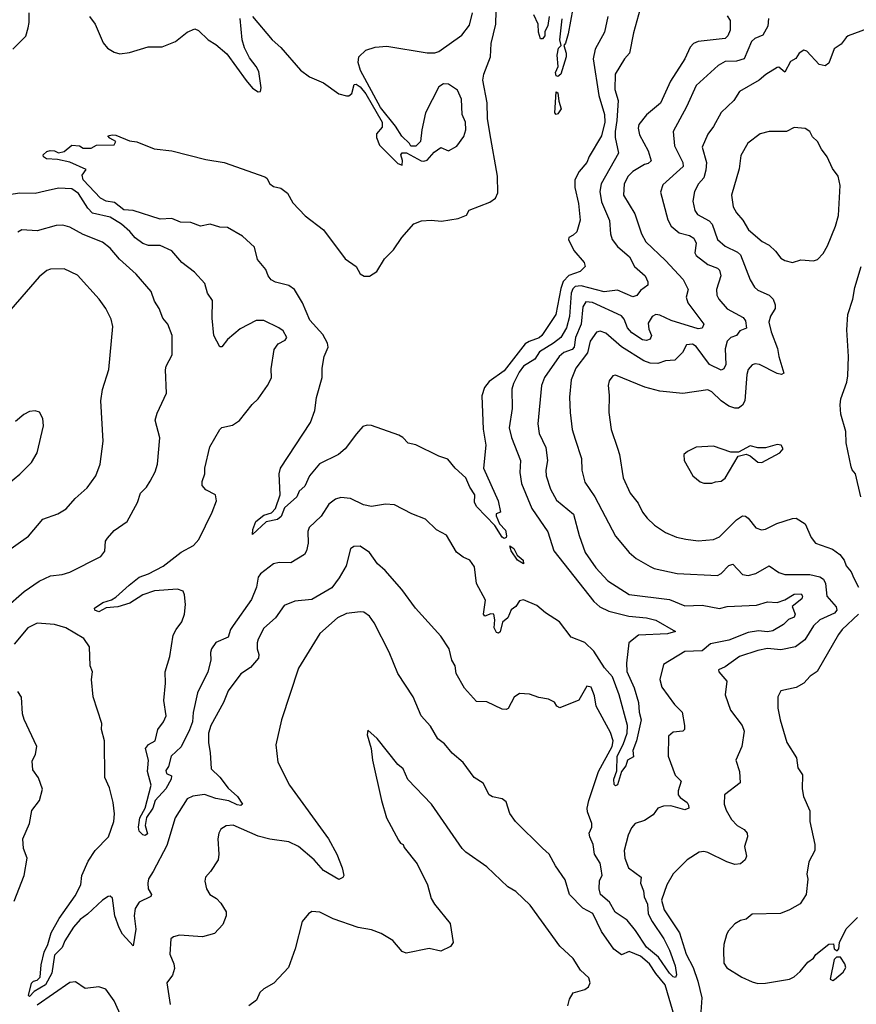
# Model space of a CAD drawing. Extents: x 1245432 to 1420865, y 606325 to 671314.
# Tile 98 of 256: x 1311414 to 1315768, y 630334 to 635459. Entities that reach past the tile are written whole.
import ezdxf

# ---------------------------------------------------------------- set-up
doc = ezdxf.new("R2010")
doc.units = 0

msp = doc.modelspace()

# ---------------------------------------------------------------- linework, layer by layer
at = {"layer": '0CON20XD'}
for points in [[(1314474.1, 635475), (1314456.5, 635393.5), (1314408.2, 635305), (1314398.2, 635255), (1314428.4, 635065), (1314456.8, 634965), (1314458.9, 634925), (1314441.2, 634855), (1314377, 634747), (1314364.6, 634715), (1314325, 634669.5), (1314303.3, 634625), (1314303.5, 634585), (1314321.9, 634501.9), (1314330.8, 634415), (1314312.5, 634355), (1314295, 634336.7), (1314272, 634325), (1314270, 634315), (1314298.3, 634258.3), (1314351.2, 634195), (1314356.2, 634175), (1314331.2, 634148.8), (1314272.4, 634127.6), (1314243, 634097), (1314229.8, 634060.2), (1314204.2, 633925), (1314131.8, 633815), (1314117.3, 633802.7), (1314065, 633784.4), (1314045, 633771.2), (1313935, 633630.8), (1313857.5, 633575), (1313833.6, 633545), (1313818.9, 633501.1), (1313825, 633327.5), (1313839.2, 633245), (1313826.9, 633125), (1313904, 632955), (1313915.8, 632895), (1313893.6, 632886.4), (1313894.2, 632875.8), (1313911.4, 632835), (1313942.4, 632802.4), (1313947.4, 632772.6), (1313945, 632763.3), (1313935, 632759.1), (1313925, 632766.2), (1313886.9, 632826.9), (1313792.5, 632922.5), (1313780.9, 632945), (1313782.7, 632985), (1313755.9, 633025), (1313736.2, 633075), (1313680.8, 633125), (1313641.7, 633171.7), (1313595, 633186.9), (1313475, 633245.5), (1313435, 633254.5), (1313407.5, 633285), (1313386.2, 633296.2), (1313245, 633346.9), (1313221.8, 633348.2), (1313199.3, 633340.7), (1313166.1, 633303.9), (1313108, 633225), (1313072.5, 633195), (1312973.5, 633146.5), (1312922.3, 633085), (1312898.4, 633031.6), (1312868, 633005), (1312856, 632975), (1312792, 632918), (1312775, 632872.9), (1312755, 632857.1), (1312695.8, 632845), (1312625, 632780), (1312626.7, 632805), (1312642.7, 632847.3), (1312685, 632879.2), (1312725, 632892.2), (1312744.3, 632915), (1312768.8, 632985), (1312764.5, 633094.5), (1312771.1, 633125), (1312927, 633363), (1312950.6, 633425), (1312958, 633492), (1312987.1, 633597.1), (1312988.1, 633645), (1312998.5, 633705), (1313019.1, 633755), (1313015.3, 633775), (1312991.2, 633821.2), (1312923.1, 633895), (1312885, 633985.6), (1312843.3, 634055), (1312815, 634076.2), (1312745, 634093.1), (1312723.3, 634105), (1312707.1, 634125), (1312695, 634158), (1312650.6, 634210.6), (1312635.2, 634275.2), (1312572.8, 634332.8), (1312495, 634378.2), (1312455, 634379.1), (1312405, 634394.8), (1312355, 634384.6), (1312305, 634403.6), (1312250, 634405), (1312205, 634424.1), (1312145, 634420), (1312005, 634466.4), (1311955, 634469.5), (1311907.6, 634507.6), (1311863.3, 634515), (1311835, 634529.2), (1311744.4, 634625), (1311739.5, 634650.5), (1311760, 634680), (1311675, 634716.7), (1311610.7, 634730.7), (1311554.2, 634734.2), (1311537.5, 634745), (1311536.7, 634755), (1311555, 634773.3), (1311572.3, 634777.7), (1311595, 634776.2), (1311615, 634766.7), (1311645, 634773.3), (1311685, 634806.7), (1311725, 634802.5), (1311745, 634790), (1311785, 634790), (1311813.8, 634806.2), (1311905, 634808), (1311914, 634825), (1311882.2, 634842.2), (1311873.3, 634855), (1311895, 634860.4), (1311915, 634858.1), (1311985, 634828.2), (1312023.7, 634823.7), (1312113.8, 634786.2), (1312205, 634775.6), (1312382.1, 634732.1), (1312478.8, 634715), (1312690.3, 634640.3), (1312700, 634635), (1312715, 634603.8), (1312735, 634591.2), (1312772, 634582), (1312806.8, 634556.8), (1312836, 634505), (1312898.8, 634438.8), (1312994.4, 634364.4), (1313107.5, 634215), (1313164.4, 634174.4), (1313185.7, 634135.7), (1313206.1, 634123.9), (1313235, 634124), (1313271.7, 634148.3), (1313312.5, 634215), (1313359.5, 634260.5), (1313402, 634325), (1313465, 634395.7), (1313505, 634412), (1313555, 634415.6), (1313609.1, 634410.9), (1313695.5, 634424.5), (1313738.8, 634441.2), (1313753, 634467), (1313860.3, 634509.7), (1313889.5, 634530.5), (1313903, 634557), (1313900.8, 634645), (1313860.8, 634870.8), (1313848, 634945), (1313846.9, 635026.9), (1313823.8, 635145), (1313829.2, 635175), (1313864, 635265), (1313868.2, 635335), (1313891.7, 635435), (1313895.4, 635575)], [(1311377.5, 635305), (1311445, 635374), (1311457.1, 635417.1), (1311463.3, 635445), (1311462.7, 635495)], [(1314643.1, 635515), (1314608.8, 635391.2), (1314588.1, 635285), (1314562, 635255), (1314513.5, 635175), (1314511.1, 635095), (1314528.5, 635038.5), (1314522.3, 634935), (1314512.4, 634877.6), (1314513, 634845), (1314529.6, 634765), (1314440, 634605), (1314433.1, 634565), (1314441.4, 634511.4), (1314483.1, 634413.1), (1314488.4, 634345), (1314497.2, 634315), (1314525, 634278), (1314586.9, 634225), (1314613.8, 634175), (1314669.7, 634125), (1314683.5, 634095), (1314683.2, 634076.8), (1314645, 634049.4), (1314625, 634023.1), (1314605, 634016.2), (1314525, 634050.5), (1314455, 634041.9), (1314335, 634073.5), (1314305, 634070.8), (1314292, 634058), (1314283.9, 634036.1), (1314275.4, 633914.6), (1314259.5, 633855), (1314230.2, 633805), (1314192.6, 633775), (1314119.3, 633730.7), (1314095, 633692.5), (1314035, 633655.3), (1314012.4, 633625), (1313983.2, 633565), (1313975.4, 633535), (1313977.5, 633435), (1313961.8, 633335), (1313973.8, 633285), (1314020.3, 633165), (1314017.4, 633102.6), (1314024.8, 633044.8), (1314079.7, 632915), (1314162.4, 632792.4), (1314193.3, 632695), (1314401.1, 632431.1), (1314432.6, 632402.6), (1314479.7, 632380.3), (1314583.4, 632353.4), (1314675, 632345.8), (1314725, 632332.8), (1314826.2, 632275), (1314785, 632261.4), (1314635, 632255.7), (1314584, 632215), (1314571.3, 632108.7), (1314573.5, 632066.5), (1314611.7, 631981.7), (1314634.5, 631905.5), (1314637.1, 631855), (1314647.3, 631815), (1314624.1, 631705), (1314604.6, 631655), (1314607.8, 631622.2), (1314577.8, 631605), (1314569.1, 631575), (1314546.4, 631545), (1314525, 631476.2), (1314515, 631471.4), (1314508.3, 631478.3), (1314505.5, 631505), (1314520.9, 631549.1), (1314523.9, 631625), (1314553.9, 631686.1), (1314574.5, 631745), (1314577, 631785), (1314534.1, 631945), (1314498.8, 632038.8), (1314457, 632085), (1314401.7, 632171.7), (1314355, 632217.8), (1314284, 632245), (1314222.8, 632325), (1314150.7, 632370.7), (1314105, 632410), (1314035, 632440), (1314015, 632433.8), (1313995, 632403.8), (1313972.1, 632387.9), (1313954.5, 632345.5), (1313926.9, 632323.1), (1313915, 632273.1), (1313905, 632266.2), (1313895, 632269.3), (1313882.6, 632292.6), (1313886.7, 632335), (1313882, 632365), (1313865, 632366.5), (1313835, 632353.8), (1313827.7, 632365), (1313837.6, 632437.6), (1313791.2, 632525), (1313781.2, 632611.2), (1313756, 632645), (1313721.1, 632661.1), (1313686.8, 632686.8), (1313635.4, 632775.4), (1313582.8, 632802.8), (1313525, 632858.8), (1313455, 632886), (1313365, 632934), (1313317.3, 632937.3), (1313245, 632925.6), (1313203.1, 632933.1), (1313135, 632966.7), (1313085, 632971.9), (1313057.6, 632962.4), (1313022, 632938), (1312983.5, 632875), (1312920.6, 632815), (1312913.3, 632795), (1312915.6, 632735), (1312906.4, 632693.6), (1312895.5, 632674.5), (1312825, 632631.5), (1312765, 632633.2), (1312735, 632626.9), (1312666.9, 632575), (1312655, 632556.7), (1312646.2, 632505), (1312619.4, 632440.6), (1312524.1, 632305.9), (1312510.2, 632285), (1312499.1, 632245), (1312435, 632217.3), (1312412.6, 632185), (1312406.8, 632165), (1312407.8, 632125), (1312393.5, 632065), (1312339.2, 631955), (1312317.2, 631852.8), (1312313.6, 631805), (1312298.1, 631761.9), (1312255, 631674.3), (1312202.8, 631625), (1312187.7, 631572.3), (1312175, 631551.2), (1312178.6, 631535), (1312203.6, 631523.6), (1312201.4, 631505), (1312175, 631455.6), (1312119.5, 631395), (1312107.1, 631355), (1312073.5, 631306.5), (1312066.9, 631265), (1312079.2, 631220.8), (1312067, 631213), (1312055, 631215.7), (1312035, 631235.8), (1312031.7, 631255), (1312039.4, 631305), (1312066.1, 631353.9), (1312098, 631475), (1312079.4, 631545), (1312080.4, 631565)], [(1312625, 635476.2), (1312728, 635355), (1312772, 635315), (1312875, 635196.7), (1312921.7, 635161.7), (1312995, 635130), (1313075, 635073.3), (1313115, 635062.5), (1313127, 635063), (1313142.5, 635075), (1313155, 635122.5), (1313165, 635123.3), (1313185, 635110), (1313215, 635073.8), (1313300, 634925), (1313300.7, 634899.3), (1313270, 634865), (1313270, 634845), (1313286.4, 634806.4), (1313381.2, 634711.2), (1313405, 634702.5), (1313405.7, 634725.7), (1313396.7, 634755), (1313405, 634766.7), (1313426.4, 634766.4), (1313502.5, 634725), (1313517.7, 634722.3), (1313535, 634727.5), (1313570.9, 634769.1), (1313605, 634794.3), (1313645, 634777.1), (1313688.9, 634801.1), (1313725, 634851.2), (1313736.2, 634885), (1313734.4, 634925), (1313716.2, 634965), (1313712.9, 635045), (1313692.7, 635092.7), (1313645, 635123.3), (1313620, 635125), (1313595, 635110), (1313526.2, 634975), (1313506.2, 634885), (1313500, 634825), (1313475, 634800), (1313450, 634800), (1313442.5, 634815), (1313402.7, 634852.7), (1313369.2, 634905), (1313292.4, 635002.4), (1313187.1, 635195), (1313174.5, 635235.5), (1313178.8, 635265), (1313215, 635300), (1313264.3, 635315.7), (1313325, 635321.9), (1313535, 635285.8), (1313575, 635286), (1313595, 635294), (1313715, 635378.6), (1313755, 635430), (1313769.6, 635495)], [(1314292.3, 635517.7), (1314267.8, 635385), (1314255, 635336.2), (1314245.7, 635324.3), (1314258.2, 635285), (1314258.2, 635265), (1314229.2, 635175), (1314215, 635163.6), (1314206.4, 635166.4), (1314202.3, 635185), (1314216.9, 635215), (1314211.1, 635275), (1314218.7, 635311.3), (1314231.2, 635325), (1314224.2, 635355), (1314236.2, 635463.8)], [(1311777.1, 635475), (1311806.9, 635435), (1311847.8, 635337.8), (1311870.9, 635310.9), (1311905, 635289.2), (1311935, 635281.4), (1311985, 635287.8), (1312082.2, 635317.8), (1312155, 635318.5), (1312224.6, 635345.4), (1312285, 635394), (1312325, 635411.2), (1312345, 635402), (1312394.5, 635354.5), (1312435, 635330), (1312492.1, 635282.1), (1312593.3, 635143.3), (1312625, 635103.3), (1312655, 635083.3), (1312667.5, 635085), (1312670, 635105), (1312658.7, 635188.7), (1312645, 635216.2), (1312610.3, 635260.3), (1312583.4, 635313.4), (1312571.9, 635355), (1312561.2, 635465)], [(1315095, 635478.5), (1315111.5, 635455), (1315110.9, 635405), (1315099.1, 635375), (1315085, 635361.5), (1314944.2, 635345.8), (1314919.6, 635335), (1314903.7, 635316.3), (1314875.5, 635254.5), (1314800.5, 635139.5), (1314749.1, 635025), (1314676.4, 634963.6), (1314636, 634914), (1314632.8, 634895), (1314640.1, 634860.1), (1314685, 634776.7), (1314700, 634725), (1314685, 634710), (1314665, 634705.8), (1314605, 634668.2), (1314580, 634645), (1314559, 634605), (1314555.4, 634545), (1314615, 634448), (1314649.3, 634345), (1314672.8, 634302.8), (1314775.2, 634205.2), (1314866, 634106), (1314891.9, 634055), (1314882.9, 634015), (1314890.8, 633985), (1314974.4, 633875), (1314966, 633854), (1314945, 633850), (1314805, 633892.5), (1314745, 633921.6), (1314725, 633924.6), (1314705, 633914.5), (1314685, 633878.8), (1314687.3, 633847.3), (1314702.3, 633815), (1314695, 633795.6), (1314675, 633789.2), (1314655, 633792), (1314599.3, 633829.3), (1314577.5, 633855), (1314559.8, 633899.8), (1314545, 633918.2), (1314395, 633987.4), (1314360.4, 633989.6), (1314344.3, 633965), (1314335.9, 633875), (1314305.6, 633805), (1314299.6, 633755), (1314288.2, 633741.8), (1314245, 633726.1), (1314220.6, 633705), (1314144.3, 633595.7), (1314129.6, 633555), (1314110.4, 633355), (1314117.1, 633305), (1314152.7, 633232.7), (1314160.4, 633165), (1314151.1, 633115), (1314154.1, 633084.1), (1314176.4, 633015), (1314207.8, 632957.8), (1314296.4, 632885), (1314325.5, 632774.5), (1314356.2, 632685), (1314412.7, 632605), (1314475, 632537.5), (1314585, 632467.1), (1314795, 632441.6), (1314875, 632407.5), (1314965, 632410.8), (1315055, 632394.5), (1315095, 632403.9), (1315248.9, 632411.1), (1315305, 632428.1), (1315355, 632425.6), (1315395, 632440), (1315445, 632469.2), (1315479.9, 632469.9), (1315488.3, 632458.3), (1315483.8, 632445), (1315434.4, 632405), (1315449.4, 632365), (1315445, 632348.6), (1315415, 632337.5), (1315388.5, 632311.5), (1315332.6, 632277.4), (1315305, 632272.3), (1315258.3, 632278.3), (1315205, 632268.8), (1315105, 632229.2), (1315009.7, 632210.3), (1314965, 632174.1), (1314875, 632169.5), (1314765, 632103.3), (1314746, 632025), (1314756.2, 631985), (1314821.4, 631895), (1314860.6, 631855), (1314874.4, 631785), (1314874, 631765), (1314865, 631756), (1314815, 631750), (1314789.7, 631730.3), (1314787.8, 631625), (1314825, 631526), (1314856, 631496), (1314840, 631445), (1314840.6, 631425), (1314850.5, 631410.5), (1314886.7, 631385), (1314895, 631371.2), (1314895.5, 631355), (1314875, 631346.4), (1314802.7, 631367.3), (1314765, 631366), (1314735, 631354), (1314709.7, 631320.3), (1314665, 631291.2), (1314617.5, 631275), (1314597.7, 631252.3), (1314580.8, 631215), (1314559.2, 631135), (1314563.1, 631095), (1314582.5, 631045), (1314647.8, 630995), (1314644.4, 630965), (1314660, 630925), (1314662.9, 630892.9), (1314681.3, 630855), (1314685.1, 630805), (1314704.6, 630764.6), (1314765.5, 630675), (1314795.2, 630615), (1314825, 630533.3), (1314832.5, 630487.5), (1314826.4, 630473.6), (1314815, 630476.7), (1314795, 630495.8), (1314738.8, 630578.8), (1314675, 630630.9), (1314618.3, 630718.3), (1314575, 630772.2), (1314513, 630813), (1314483.1, 630865), (1314436.9, 630905), (1314429.6, 630935), (1314431.8, 630978.2), (1314444.7, 631005), (1314439.4, 631039.4), (1314435, 631068.1), (1314405.8, 631115), (1314398.1, 631165), (1314380.2, 631205), (1314377.6, 631225), (1314390.7, 631255), (1314391.6, 631275), (1314369.3, 631335), (1314367.6, 631355), (1314375.3, 631395), (1314425.3, 631545), (1314496.7, 631675), (1314502.3, 631705), (1314489.3, 631749.3), (1314414, 631885), (1314405, 631940), (1314387.5, 631985), (1314365, 631990), (1314323.6, 631916.4), (1314225, 631877.5), (1314210, 631885), (1314196.4, 631906.4), (1314165, 631922.5), (1314115, 631930), (1314067.6, 631947.6), (1314015, 631952), (1313987.7, 631932.3), (1313956.1, 631873.9), (1313945, 631867.5), (1313925, 631870), (1313845, 631908), (1313790.3, 631910.3), (1313729.1, 631979.1), (1313685.8, 632055), (1313680, 632095), (1313661.9, 632125), (1313648.6, 632185), (1313605, 632250), (1313474, 632395), (1313403, 632493), (1313315, 632591.4), (1313276.3, 632626.3), (1313234.3, 632685), (1313185, 632717.8), (1313152.9, 632717.1), (1313135.7, 632704.3), (1313113.1, 632616.9), (1313076.7, 632553.3), (1313037.7, 632502.3), (1312935, 632441.2), (1312845, 632432.5), (1312790.2, 632409.8), (1312744.7, 632345.3), (1312685, 632292), (1312654.3, 632235), (1312650, 632215), (1312650.4, 632185), (1312659.2, 632155), (1312656, 632135), (1312615, 632086.7), (1312565, 632053.3), (1312499.2, 631965), (1312474.4, 631905), (1312407.8, 631785), (1312396.9, 631745), (1312396.2, 631695), (1312405.4, 631645), (1312409.6, 631559.6), (1312455.3, 631515.3), (1312498.9, 631458.9), (1312548.1, 631415), (1312573.8, 631375), (1312565, 631368), (1312545, 631372), (1312502.4, 631392.4), (1312435, 631404.8), (1312375, 631425.2), (1312315, 631416.4), (1312285, 631403.1), (1312223.5, 631305), (1312179, 631161), (1312109.2, 631025)], [(1314170, 635475), (1314161.7, 635428.3), (1314147.5, 635395), (1314147.5, 635375), (1314135, 635360), (1314125, 635360), (1314113.6, 635393.6), (1314112.5, 635435), (1314090, 635485)], [(1315310.7, 635465), (1315306.7, 635425), (1315281, 635379), (1315239.7, 635360.3), (1315221.8, 635345), (1315184.3, 635255.7), (1315145, 635243.2), (1315085, 635240.9), (1315049.3, 635220.7), (1314933.6, 635116.4), (1314883.7, 635006.3), (1314813.8, 634876.2), (1314822.3, 634802.3), (1314864.5, 634715), (1314866.5, 634695), (1314761.4, 634598.6), (1314748.8, 634561.2), (1314786.9, 634416.9), (1314804.5, 634384.5), (1314845, 634349.8), (1314899.2, 634335), (1314921.6, 634321.6), (1314933.8, 634295), (1314927.7, 634245), (1314935, 634230.9), (1314995, 634185.3), (1315045, 634165.4), (1315056.5, 634155), (1315062.5, 634125), (1315039.3, 634055), (1315042.1, 634025), (1315052.5, 634005), (1315095, 633954.7), (1315179.6, 633909.6), (1315191.7, 633891.7), (1315197, 633853), (1315160.7, 633839.3), (1315144.3, 633815), (1315114.5, 633805), (1315095, 633786.4), (1315084.8, 633745), (1315088.4, 633665), (1315077.9, 633642.1), (1315065, 633635.5), (1315003.7, 633663.7), (1314935, 633758.2), (1314915, 633770), (1314883.6, 633766.4), (1314862.6, 633727.4), (1314822.6, 633687.4), (1314775, 633683.9), (1314735, 633669.7), (1314695, 633670.5), (1314662.5, 633682.5), (1314545, 633756.7), (1314465, 633827.9), (1314435, 633837.9), (1314415, 633831.8), (1314382.8, 633785), (1314369.3, 633725), (1314307.7, 633645), (1314283.8, 633585), (1314275.5, 633495), (1314278.2, 633415), (1314289.5, 633325), (1314305, 633276.2), (1314337.8, 633175), (1314340, 633115), (1314355, 633051.2), (1314406.2, 632975), (1314515, 632770), (1314585, 632685.7), (1314622.5, 632655), (1314695, 632612.5), (1314715, 632602.9), (1314835, 632577.1), (1315045, 632565.5), (1315065, 632575.5), (1315105, 632617.5), (1315125, 632624.4), (1315175, 632571.1), (1315205, 632565.4), (1315245, 632576.2), (1315315, 632616.5), (1315365, 632581.9), (1315395, 632570.5), (1315525, 632571.4), (1315578.7, 632558.6)], [(1315825, 635411.4), (1315725, 635375.6), (1315715, 635367.1), (1315689.1, 635330.9), (1315652.1, 635307.9), (1315625, 635233.3), (1315605, 635218.8), (1315575, 635226), (1315510, 635295), (1315495, 635300), (1315470, 635285), (1315453.3, 635256.7), (1315425, 635240.8), (1315395, 635185.7), (1315365, 635211.9), (1315355, 635210.6), (1315296.7, 635173.3), (1315261.4, 635145), (1315160, 635085), (1315130.8, 635039.2), (1315064.8, 634975.2), (1315025, 634902.5), (1314995, 634862.5), (1314966.1, 634795), (1314988.1, 634715), (1314984.8, 634675), (1314974.2, 634635.8), (1314946.7, 634605), (1314925.5, 634565), (1314917.8, 634515), (1314926.9, 634465), (1314940.6, 634445), (1315001.2, 634411.2), (1315018, 634395), (1315045, 634314.4), (1315085, 634280.9), (1315149.2, 634249.2), (1315164.2, 634234.2), (1315214.7, 634104.7), (1315237.1, 634067.1), (1315255, 634050.4), (1315314.4, 634025), (1315335.4, 634005), (1315346.1, 633975), (1315344.7, 633955.3), (1315321.2, 633915), (1315312.7, 633885), (1315324, 633835), (1315358, 633748), (1315363.8, 633705), (1315390.8, 633619.2), (1315377.8, 633612.2), (1315355, 633618), (1315263.8, 633665), (1315241.7, 633668.3), (1315225, 633662.5), (1315205, 633638), (1315197.3, 633612.7), (1315188.2, 633475), (1315175, 633451.9), (1315155, 633437.5), (1315135, 633436.2), (1315105, 633448.1), (1315064.6, 633475), (1315015, 633522.7), (1314995, 633532.5), (1314865, 633512.7), (1314745, 633525.4), (1314666.6, 633546.6), (1314515, 633609.2), (1314500, 633605), (1314480.9, 633579.1), (1314475.8, 633555), (1314481.9, 633505), (1314480, 633415), (1314491.4, 633325), (1314525, 633228.8), (1314535.6, 633195), (1314554.5, 633075), (1314591.4, 632995), (1314632.1, 632942.1), (1314655.8, 632895), (1314679.2, 632865), (1314717.5, 632827.5), (1314775, 632789.2), (1314832.5, 632765), (1314880, 632755), (1314945, 632746.9), (1315025, 632753.3), (1315055, 632767.5), (1315145, 632856.4), (1315175, 632877.3), (1315191.2, 632875), (1315205, 632864.4), (1315245, 632814.4), (1315275, 632804.4), (1315295, 632807.3), (1315354.3, 632835.7), (1315435, 632862.5), (1315455, 632864), (1315501.2, 632835), (1315533, 632763), (1315556.2, 632735), (1315643, 632703), (1315682.5, 632675), (1315704, 632645), (1315715.6, 632615.6), (1315740.6, 632585), (1315755, 632552.5), (1315778.8, 632505)], [(1314205, 634966), (1314199.4, 634975), (1314205, 635083.3), (1314215, 635077.5), (1314218.9, 635035), (1314232.1, 634995), (1314215, 634969.4), (1314205, 634966)], [(1315435, 634196), (1315478.3, 634208.3), (1315545, 634203.8), (1315565, 634211.2), (1315595, 634241.2), (1315617.8, 634282.2), (1315658.9, 634385), (1315675, 634440), (1315683.6, 634596.4), (1315672.7, 634645), (1315644.5, 634685), (1315615.5, 634745.5), (1315586, 634785), (1315566, 634825), (1315539.5, 634849.5), (1315525, 634876.7), (1315502.1, 634892.1), (1315445, 634897.1), (1315405, 634877.1), (1315315, 634876.7), (1315266.7, 634865), (1315203.3, 634816.7), (1315167.4, 634752.6), (1315157.6, 634682.4), (1315117.8, 634545), (1315127.3, 634485), (1315143.5, 634453.5), (1315178, 634415), (1315207.5, 634365), (1315278.6, 634305), (1315315, 634285.5), (1315347.8, 634255), (1315375, 634217.1), (1315395, 634205.6), (1315435, 634196)], [(1312080.4, 631565), (1312084.7, 631605.3), (1312068.7, 631665), (1312083.4, 631686.6), (1312118.8, 631705), (1312132.9, 631765), (1312162.5, 631805), (1312175.3, 631834.7), (1312164.5, 631915), (1312173.3, 632005), (1312170.9, 632065), (1312195.9, 632145), (1312213.1, 632255), (1312227.5, 632285), (1312257.9, 632325), (1312271.5, 632365), (1312276.4, 632415), (1312271.4, 632465), (1312263.8, 632485), (1312235, 632495.5), (1312115, 632486.6), (1312055, 632465.8), (1311987.8, 632422.2), (1311925, 632403.4), (1311863.3, 632396.7), (1311825, 632376.8), (1311805.6, 632385), (1311802.5, 632395), (1311845.7, 632425), (1311891.1, 632438.9), (1311915, 632453.1), (1311984, 632515), (1312035, 632557.1), (1312085, 632574.6), (1312160.5, 632615), (1312255, 632687.7), (1312318.2, 632721.8), (1312346.7, 632753.3), (1312415.6, 632895), (1312437.5, 632955), (1312432.5, 632985), (1312381.7, 633011.7), (1312363.3, 633035), (1312363.3, 633055), (1312376.7, 633095), (1312376.7, 633125), (1312404.2, 633235.8), (1312455, 633326.7), (1312465, 633336), (1312521.7, 633348.3), (1312557, 633373), (1312623.8, 633456.2), (1312655, 633486), (1312704.3, 633555), (1312724.2, 633595), (1312721.7, 633641.7), (1312738.3, 633741.7), (1312758.3, 633771.7), (1312795, 633790), (1312803.3, 633805), (1312785, 633840), (1312763.3, 633855), (1312685, 633894), (1312645, 633894), (1312560.9, 633849.1), (1312495.5, 633794.5), (1312465, 633756.7), (1312455, 633756.7), (1312424.4, 633815), (1312415.6, 633905), (1312416.6, 633996.6), (1312392, 634035), (1312378, 634085), (1312324, 634145), (1312258, 634195), (1312205.4, 634255.4), (1312145, 634283.5), (1312085, 634284.5), (1312055, 634294.6), (1312015, 634323.3), (1311987.1, 634357.1), (1311943.9, 634393.9), (1311885, 634430.3), (1311792.7, 634452.7), (1311767.7, 634477.7), (1311720, 634555), (1311685, 634579.1), (1311615, 634581.5), (1311547, 634567), (1311495, 634554.6), (1311415, 634556.2), (1311345, 634546.2)], [(1311338.6, 632395), (1311436.8, 632483.2), (1311515, 632535.6), (1311575, 632563.3), (1311635, 632571.1), (1311675, 632583.1), (1311836, 632665), (1311857.6, 632692.4), (1311861.2, 632745), (1311870.2, 632759.8), (1311905, 632800.8), (1311973.2, 632846.8), (1312026.4, 632945), (1312042.2, 632995), (1312073.9, 633026.1), (1312093.7, 633056.3), (1312119.4, 633105), (1312131.5, 633145), (1312143.2, 633283.2), (1312118.9, 633375), (1312128.8, 633411.2), (1312177.3, 633515), (1312173.3, 633636.7), (1312175.8, 633655), (1312207.1, 633715), (1312206.9, 633815), (1312184.4, 633875), (1312158.9, 633905), (1312138.9, 633955), (1312114.6, 633994.6), (1312097.8, 634045), (1312019.4, 634135), (1311932.4, 634212.4), (1311885, 634268.9), (1311845, 634300.5), (1311745, 634340.4), (1311675, 634378.7), (1311638.7, 634388.7), (1311602.9, 634387.1), (1311505, 634359.6), (1311425, 634364.7), (1311405, 634352.8)], [(1311315, 632668.1), (1311459.1, 632770.9), (1311535, 632859.2), (1311612.6, 632887.4), (1311655, 632913.1), (1311703.1, 632966.9), (1311765, 633022.9), (1311810.8, 633085), (1311832.9, 633145), (1311848.6, 633265), (1311835.8, 633475.8), (1311844.2, 633534.2), (1311877.5, 633637.5), (1311897.9, 633862.1), (1311890.2, 633900.2), (1311861.9, 633955), (1311828.1, 634005), (1311715, 634130), (1311645, 634161.4), (1311575, 634160), (1311555, 634153.8), (1311515, 634120), (1311297.6, 633872.4)], [(1315791.2, 632975), (1315763.3, 633095), (1315745.9, 633115.9), (1315741.3, 633131.3), (1315714.3, 633255.7), (1315712.9, 633315), (1315687.7, 633405), (1315682.9, 633455), (1315687.8, 633485), (1315718.3, 633571.7), (1315722.9, 633605), (1315727.3, 633705), (1315718.5, 633845), (1315722.9, 633925), (1315749.5, 634005), (1315760.5, 634065), (1315792.9, 634175)], [(1311265, 632971.2), (1311415, 633094), (1311475, 633154), (1311505.6, 633205), (1311537.5, 633345), (1311533.9, 633383.9), (1311516.1, 633416.1), (1311495, 633423.3), (1311465, 633418.8), (1311435, 633403.8), (1311392, 633368)], [(1315015, 633046.2), (1315035, 633053.3), (1315065, 633057.5), (1315085, 633073.3), (1315153.3, 633186.7), (1315195, 633196.7), (1315215, 633188.8), (1315255, 633156.2), (1315276.1, 633153.9), (1315370, 633205), (1315387.5, 633225), (1315377.5, 633245), (1315355, 633247.5), (1315295, 633230), (1315255, 633231.2), (1315215, 633241.2), (1315155, 633207.5), (1315115, 633207.5), (1315025, 633238.8), (1314935, 633233.3), (1314889.3, 633210.7), (1314870, 633195), (1314871.2, 633165), (1314916.7, 633085), (1314955, 633053.3), (1314975, 633046.2), (1315015, 633046.2)], [(1314035, 632626.7), (1314004.7, 632645), (1313971.2, 632695), (1313965, 632720), (1313985, 632706.7), (1314002.4, 632672.4), (1314033.6, 632645), (1314035, 632626.7)], [(1315578.7, 632558.6), (1315596.3, 632546.3), (1315608, 632525), (1315615, 632458.6), (1315663.4, 632403.4), (1315665.6, 632385), (1315655, 632369.1), (1315577.3, 632335), (1315545, 632303.3), (1315499.7, 632230.3), (1315451.1, 632195), (1315375, 632179.3), (1315305, 632185.4), (1315255, 632176.1), (1315160, 632145), (1315085, 632090.7), (1315050.6, 632075), (1315051.5, 632065), (1315094.4, 632015), (1315085.5, 631945), (1315113.3, 631865), (1315174.4, 631785), (1315184.4, 631755), (1315172, 631675), (1315141.2, 631605), (1315159.2, 631545), (1315163.8, 631486.2), (1315081.2, 631425), (1315080.6, 631375), (1315090, 631345), (1315118.6, 631295), (1315147.1, 631265), (1315184, 631244), (1315199.4, 631225), (1315202.2, 631205), (1315186.7, 631155), (1315195.7, 631105), (1315189.2, 631085), (1315165, 631064.4), (1315135, 631061.8), (1315094.3, 631075), (1314995, 631123.8), (1314975, 631128.9), (1314950, 631125), (1314887.1, 631085), (1314815, 631012.9), (1314782.2, 630955), (1314753.8, 630875), (1314767.3, 630825), (1314847.3, 630705), (1314881.5, 630595), (1314918.8, 630525), (1314943, 630455), (1314963, 630367), (1314959.4, 630295)], [(1314822.5, 630262.5), (1314773.2, 630435), (1314723.9, 630493.9), (1314690.8, 630545), (1314645, 630584.7), (1314585, 630608), (1314545, 630590.8), (1314505, 630620.9), (1314441.9, 630711.9), (1314396.4, 630806.4), (1314345, 630833.5), (1314274.5, 630905), (1314252, 630982), (1314201.4, 631055), (1314168.6, 631115), (1314135, 631145.8), (1313994.4, 631285), (1313965, 631326.2), (1313945, 631388), (1313925, 631404), (1313875, 631414), (1313856.2, 631425), (1313825.7, 631485.7), (1313778.8, 631515), (1313721.9, 631591.9), (1313665, 631640.8), (1313625, 631689.2), (1313590.6, 631715), (1313551.4, 631781.4), (1313502.5, 631835), (1313461.9, 631935), (1313382.1, 632055), (1313336, 632166), (1313259.1, 632319.1), (1313235, 632354.2), (1313205, 632374.2), (1313185, 632376.9), (1313115, 632368.5), (1313067.1, 632345), (1312976.3, 632263.7), (1312865, 632083.8), (1312775.6, 631815), (1312746, 631685), (1312757.5, 631595), (1312818, 631475), (1313020.5, 631195), (1313064.5, 631115), (1313092.9, 631045), (1313100, 631005), (1313095, 630993.3), (1313075, 630983.3), (1312995, 631030), (1312946.3, 631086.3), (1312865, 631154.6), (1312815, 631178.8), (1312715, 631193.5), (1312655, 631208.9), (1312525, 631265.5), (1312487.9, 631262.1), (1312461.2, 631245), (1312450.8, 631225), (1312445.7, 631195), (1312450.8, 631115), (1312446.2, 631085), (1312407.5, 631025), (1312380, 630995), (1312376.7, 630975), (1312386.7, 630935), (1312403.8, 630905), (1312437.5, 630885), (1312460.5, 630860.5), (1312487.5, 630815), (1312487.5, 630795), (1312470.7, 630749.3), (1312427.3, 630702.7), (1312365, 630684.2), (1312245, 630692.9), (1312214.5, 630685.5), (1312200, 630675), (1312194.5, 630595), (1312216.5, 630545), (1312219.4, 630520.6), (1312209.2, 630485), (1312179.2, 630445), (1312197, 630333)], [(1315779.1, 632365), (1315694.4, 632285), (1315675, 632259.2), (1315563.2, 632066.8), (1315527.6, 632042.4), (1315494.1, 632005.9), (1315455, 631983.1), (1315375, 631966.2), (1315358.5, 631935), (1315360, 631875), (1315372, 631815), (1315406.4, 631696.4), (1315455.9, 631615.9), (1315463.8, 631565), (1315488.3, 631528.3), (1315486, 631455), (1315493.3, 631415), (1315525, 631340), (1315525.8, 631285), (1315552.5, 631165), (1315552.5, 631135), (1315520, 631075), (1315510.5, 631010.5), (1315516.2, 630985), (1315506, 630905), (1315475, 630857.5), (1315420, 630825), (1315373, 630807), (1315225, 630802.5), (1315195, 630777.5), (1315165, 630770), (1315135, 630752.5), (1315101.2, 630715), (1315092, 630695), (1315078, 630645), (1315076.2, 630615), (1315078.3, 630548.3), (1315093.6, 630523.6), (1315172.5, 630475), (1315225, 630451.2), (1315255, 630442.5)], [(1312109.2, 631025), (1312085, 630986.7), (1312080, 630965), (1312082.5, 630935), (1312100, 630905), (1312096.2, 630895), (1312036.2, 630865), (1312015, 630832.5), (1312010.4, 630795), (1312018.2, 630725), (1312005, 630637.5), (1311949.6, 630699.6), (1311931.3, 630731.3), (1311909.6, 630795), (1311896.2, 630886.2), (1311885, 630895.8), (1311875, 630894.3), (1311845, 630876.5), (1311767.1, 630802.9), (1311728, 630775), (1311693.3, 630735), (1311649.4, 630665), (1311635, 630629), (1311595, 630589.4), (1311580.8, 630495), (1311547.6, 630435), (1311489.3, 630400.7), (1311465, 630373.8), (1311459.1, 630379.1), (1311475, 630443.1), (1311485, 630454.5), (1311505, 630459.1), (1311519.6, 630475), (1311525, 630538.6), (1311540.6, 630605), (1311561.1, 630645), (1311578.3, 630705), (1311619, 630781), (1311702.4, 630897.6), (1311731.7, 630955), (1311738.1, 631005), (1311770.5, 631079.5), (1311806.2, 631133.8), (1311876.7, 631205), (1311904.5, 631285.5), (1311907.5, 631325), (1311900.6, 631385), (1311881.4, 631461.4), (1311857.1, 631515), (1311855.5, 631705), (1311840, 631765), (1311842, 631795), (1311796.7, 631935), (1311786.7, 632025), (1311792.5, 632065), (1311781.2, 632095), (1311777.5, 632195), (1311748.3, 632238.3), (1311653.4, 632293.4), (1311595, 632310), (1311505, 632318.5), (1311456, 632294), (1311385, 632208.9)], [(1311385, 630870), (1311437.5, 631005), (1311452, 631095), (1311434.3, 631144.3), (1311429.5, 631195), (1311465.3, 631274.7), (1311476.8, 631343.2), (1311517.5, 631395), (1311533, 631453), (1311512.4, 631512.4), (1311482.5, 631555), (1311479.3, 631599.3), (1311496.2, 631635), (1311502.5, 631675), (1311436.6, 631816.6), (1311428.6, 631845), (1311423.3, 631933.3), (1311405, 631962)], [(1314266.7, 630325), (1314275, 630360), (1314295, 630392.9), (1314355, 630411.2), (1314374.3, 630425), (1314383.1, 630445), (1314375, 630471.2), (1314332.2, 630512.2), (1314295, 630572), (1314225, 630636.2), (1314069.8, 630849.8), (1313995, 630921.4), (1313955, 630946), (1313845, 631050), (1313735.6, 631125.6), (1313716.2, 631145), (1313556.4, 631376.4), (1313434.4, 631504.4), (1313409.1, 631559.1), (1313381.5, 631581.5), (1313275, 631716.7), (1313225, 631760), (1313223, 631737), (1313243.8, 631665), (1313250, 631605), (1313297.1, 631395), (1313323.3, 631305), (1313385, 631187.5), (1313395, 631172.5), (1313410, 631165), (1313415, 631150), (1313482.5, 631065), (1313535.9, 630955.9), (1313556, 630885), (1313572, 630855), (1313654, 630755), (1313670, 630655), (1313656.1, 630633.9), (1313605, 630610), (1313545, 630624.2), (1313425, 630600), (1313405, 630609.2), (1313355.4, 630665.4), (1313295, 630703.1), (1313245, 630721.1), (1313175, 630734.4), (1313045, 630778.1), (1312975, 630813.8), (1312935, 630816.2), (1312916.7, 630805), (1312884, 630765), (1312847.9, 630622.1), (1312812.9, 630525), (1312737, 630443), (1312685, 630414), (1312663.3, 630395), (1312646.2, 630355), (1312606.2, 630325)], [(1315255, 630442.5), (1315295, 630443.3), (1315420, 630465), (1315444.1, 630475.9), (1315475.7, 630504.3), (1315515, 630553.3), (1315545, 630573.3), (1315557, 630593), (1315625, 630647.5), (1315648.3, 630648.3), (1315653, 630623), (1315668.3, 630611.7), (1315677, 630623), (1315680, 630655), (1315715, 630726.7), (1315773.3, 630785)], [(1315645, 630457.5), (1315655, 630462.5), (1315699.3, 630500.7), (1315712.5, 630525), (1315707.5, 630545), (1315685, 630580), (1315665, 630580), (1315653, 630567), (1315632.5, 630465), (1315645, 630457.5)], [(1311954.4, 630245), (1311905, 630351.2), (1311861.7, 630411.7), (1311825, 630424.2), (1311755, 630415.7), (1311705, 630451.5), (1311675, 630447.8), (1311505, 630329.6)]]:
    msp.add_lwpolyline(points, dxfattribs=at)

doc.saveas('drawing.dxf')
